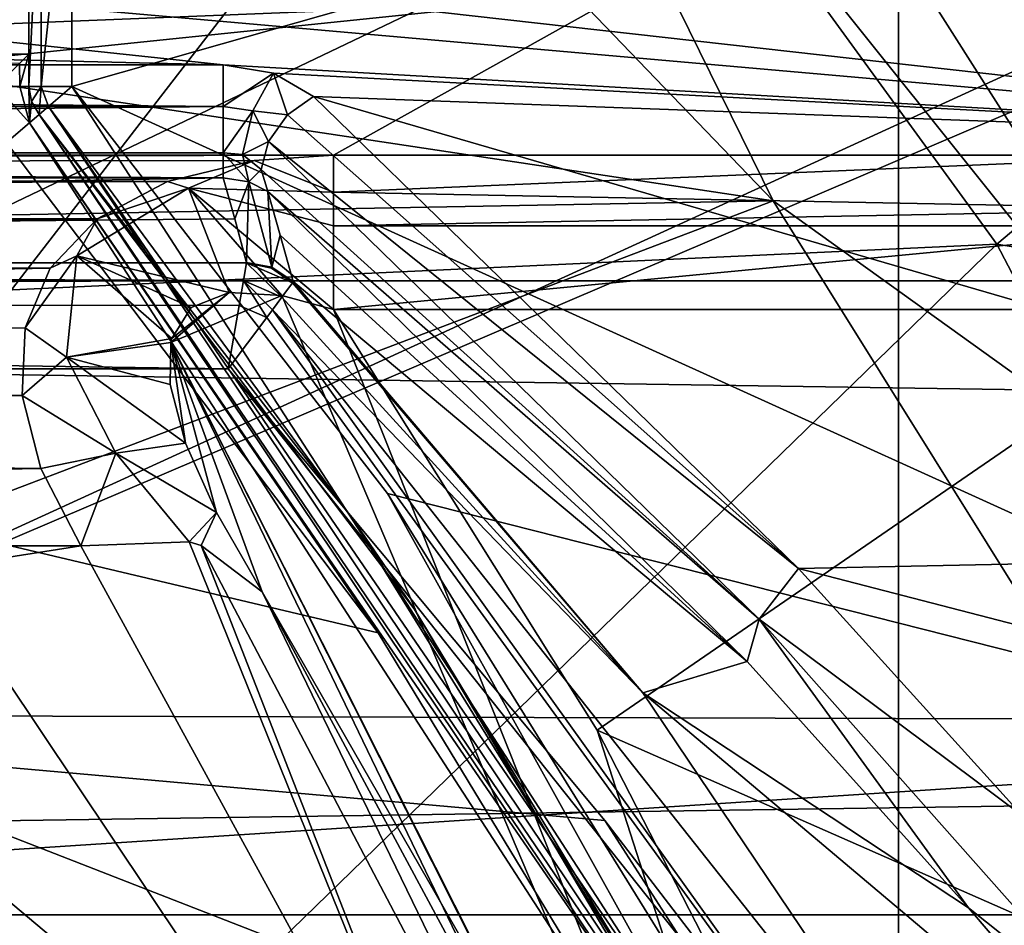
# Model space of a CAD drawing. Extents: x -252 to 252, y -10 to 685.
# Tile 57 of 256: x 4.98 to 7.27, y 92.48 to 94.58. Entities that reach past the tile are written whole.
import ezdxf

# ---------------------------------------------------------------- set-up
doc = ezdxf.new("R2010")
doc.units = 0
doc.header["$LTSCALE"] = 65.369103
for name, color, linetype in [('102', 7, 'CONTINUOUS'), ('103', 7, 'CONTINUOUS'), ('104', 7, 'CONTINUOUS'), ('113', 7, 'CONTINUOUS'), ('117', 7, 'CONTINUOUS'), ('118', 7, 'CONTINUOUS'), ('119', 7, 'CONTINUOUS'), ('139', 7, 'CONTINUOUS'), ('149', 7, 'CONTINUOUS'), ('215', 7, 'CONTINUOUS'), ('217', 7, 'CONTINUOUS'), ('218', 7, 'CONTINUOUS'), ('219', 7, 'CONTINUOUS'), ('2522', 7, 'CONTINUOUS'), ('2525', 7, 'CONTINUOUS'), ('2526', 7, 'CONTINUOUS'), ('2544', 7, 'CONTINUOUS'), ('270', 7, 'CONTINUOUS'), ('271', 7, 'CONTINUOUS'), ('272', 7, 'CONTINUOUS'), ('292', 7, 'CONTINUOUS'), ('302', 7, 'CONTINUOUS'), ('3403', 7, 'CONTINUOUS'), ('3404', 7, 'CONTINUOUS'), ('3405', 7, 'CONTINUOUS'), ('3407', 7, 'CONTINUOUS'), ('3501', 7, 'CONTINUOUS'), ('3506', 7, 'CONTINUOUS'), ('3507', 7, 'CONTINUOUS'), ('3509', 7, 'CONTINUOUS'), ('3510', 7, 'CONTINUOUS'), ('3550', 7, 'CONTINUOUS'), ('3552', 7, 'CONTINUOUS'), ('3559', 7, 'CONTINUOUS'), ('3561', 7, 'CONTINUOUS'), ('3573', 7, 'CONTINUOUS'), ('3576', 7, 'CONTINUOUS'), ('3581', 7, 'CONTINUOUS'), ('3582', 7, 'CONTINUOUS'), ('3912', 7, 'CONTINUOUS'), ('58', 7, 'CONTINUOUS'), ('59', 7, 'CONTINUOUS'), ('61', 7, 'CONTINUOUS'), ('79', 7, 'CONTINUOUS'), ('80', 7, 'CONTINUOUS'), ('83', 7, 'CONTINUOUS'), ('86', 7, 'CONTINUOUS'), ('92', 7, 'CONTINUOUS'), ('93', 7, 'CONTINUOUS'), ('94', 7, 'CONTINUOUS')]:
    doc.layers.add(name, color=color, linetype=linetype)

msp = doc.modelspace()

# ---------------------------------------------------------------- linework, layer by layer
at = {"layer": '102', "color": 7, "linetype": 'CONTINUOUS'}
for points in [[(-7.0187, 95.2938, -7.6576), (-7.7436, 94.2653, -6.6518), (7.1758, 95.0861, -7.4629), (-7.0187, 95.2938, -7.6576)], [(7.1758, 95.0861, -7.4629), (-7.7436, 94.2653, -6.6518), (-5.7084, 94.2653, -6.6518), (7.1758, 95.0861, -7.4629)], [(5.7084, 94.2653, -6.6518), (7.1758, 95.0861, -7.4629), (-5.7084, 94.2653, -6.6518), (5.7084, 94.2653, -6.6518)], [(7.7436, 94.2653, -6.6518), (7.1758, 95.0861, -7.4629), (5.7084, 94.2653, -6.6518), (7.7436, 94.2653, -6.6518)], [(-5.432, 94.2367, -6.6223), (5.7084, 94.2653, -6.6518), (-5.7084, 94.2653, -6.6518), (-5.432, 94.2367, -6.6223)], [(5.5238, 94.2529, -6.639), (5.7084, 94.2653, -6.6518), (-5.432, 94.2367, -6.6223), (5.5238, 94.2529, -6.639)], [(5.3224, 94.2041, -6.5886), (5.5238, 94.2529, -6.639), (-5.432, 94.2367, -6.6223), (5.3224, 94.2041, -6.5886)], [(-5.2111, 94.1524, -6.5348), (5.3224, 94.2041, -6.5886), (-5.432, 94.2367, -6.6223), (-5.2111, 94.1524, -6.5348)], [(5.159, 94.1178, -6.4986), (5.3224, 94.2041, -6.5886), (-5.2111, 94.1524, -6.5348), (5.159, 94.1178, -6.4986)], [(-5.0558, 94.0119, -6.3872), (5.159, 94.1178, -6.4986), (-5.2111, 94.1524, -6.5348), (-5.0558, 94.0119, -6.3872)], [(5.0498, 94.003, -6.3778), (5.159, 94.1178, -6.4986), (-5.0558, 94.0119, -6.3872), (5.0498, 94.003, -6.3778)], [(-4.9843, 93.8165, -6.1782), (5.0498, 94.003, -6.3778), (-5.0558, 94.0119, -6.3872), (-4.9843, 93.8165, -6.1782)], [(4.9918, 93.864, -6.2294), (5.0498, 94.003, -6.3778), (-4.9843, 93.8165, -6.1782), (4.9918, 93.864, -6.2294)], [(4.9851, 93.7067, -6.0589), (4.9918, 93.864, -6.2294), (-4.9843, 93.8165, -6.1782), (4.9851, 93.7067, -6.0589)], [(-4.9917, 93.6639, -6.0119), (4.9851, 93.7067, -6.0589), (-4.9843, 93.8165, -6.1782), (-4.9917, 93.6639, -6.0119)], [(5.0281, 93.537, -5.8716), (4.9851, 93.7067, -6.0589), (-4.9917, 93.6639, -6.0119), (5.0281, 93.537, -5.8716)], [(-5.0416, 93.5048, -5.8357), (5.0281, 93.537, -5.8716), (-4.9917, 93.6639, -6.0119), (-5.0416, 93.5048, -5.8357)], [(-5.1214, 93.3575, -5.6696), (5.0281, 93.537, -5.8716), (-5.0416, 93.5048, -5.8357), (-5.1214, 93.3575, -5.6696)], [(5.1213, 93.3575, -5.6696), (5.0281, 93.537, -5.8716), (-5.1214, 93.3575, -5.6696), (5.1213, 93.3575, -5.6696)], [(6.0979, 91.5727, -3.4143), (5.1213, 93.3575, -5.6696), (-6.088, 91.5942, -3.4446), (6.0979, 91.5727, -3.4143)], [(-6.088, 91.5942, -3.4446), (5.1213, 93.3575, -5.6696), (-5.1214, 93.3575, -5.6696), (-6.088, 91.5942, -3.4446)]]:
    msp.add_3dface(points, dxfattribs=at)
at = {"layer": '103', "color": 7, "linetype": 'CONTINUOUS'}
for points in [[(6.3209, 92.9292, -6.5), (7.7436, 93.9065, -6.5), (5.7084, 93.9065, -6.5), (6.3209, 92.9292, -6.5)], [(8.8811, 91.8031, -6.5), (7.7436, 93.9065, -6.5), (6.3209, 92.9292, -6.5), (8.8811, 91.8031, -6.5)], [(6.9617, 91.6808, -6.5), (8.8811, 91.8031, -6.5), (6.3209, 92.9292, -6.5), (6.9617, 91.6808, -6.5)]]:
    msp.add_3dface(points, dxfattribs=at)
at = {"layer": '104', "color": 7, "linetype": 'CONTINUOUS'}
msp.add_3dface([(5.5429, 93.2509, -6), (6.5534, 91.3712, -3.7037), (6.1803, 92.1413, -6), (5.5429, 93.2509, -6)], dxfattribs=at)
at = {"layer": '113', "color": 7, "linetype": 'CONTINUOUS'}
for points in [[(5.3326, 93.8395, -6.3605), (5.3304, 93.8304, -6.3536), (5.4656, 93.9462, -6.4679), (5.3326, 93.8395, -6.3605)], [(5.4656, 93.9462, -6.4679), (5.3304, 93.8304, -6.3536), (5.5884, 93.9396, -6.4936), (5.4656, 93.9462, -6.4679)], [(5.3775, 93.9118, -6.4221), (5.3326, 93.8395, -6.3605), (5.4656, 93.9462, -6.4679), (5.3775, 93.9118, -6.4221)], [(5.3304, 93.8304, -6.3536), (7.2644, 89.9973, -6.3536), (5.5884, 93.9396, -6.4936), (5.3304, 93.8304, -6.3536)], [(7.2644, 89.9973, -6.3536), (5.7084, 93.9065, -6.5), (5.5884, 93.9396, -6.4936), (7.2644, 89.9973, -6.3536)], [(6.3209, 92.9292, -6.5), (5.7084, 93.9065, -6.5), (7.2644, 89.9973, -6.3536), (6.3209, 92.9292, -6.5)], [(5.3289, 93.7327, -6.2849), (5.3645, 93.5961, -6.1981), (5.3304, 93.8304, -6.3536), (5.3289, 93.7327, -6.2849)], [(5.3645, 93.5961, -6.1981), (5.4364, 93.4347, -6.1028), (5.3304, 93.8304, -6.3536), (5.3645, 93.5961, -6.1981)], [(5.5429, 93.2509, -6), (6.1803, 92.1413, -6), (5.3304, 93.8304, -6.3536), (5.5429, 93.2509, -6)], [(5.4364, 93.4347, -6.1028), (5.5429, 93.2509, -6), (5.3304, 93.8304, -6.3536), (5.4364, 93.4347, -6.1028)], [(6.1803, 92.1413, -6), (6.8467, 90.6855, -6), (5.3304, 93.8304, -6.3536), (6.1803, 92.1413, -6)], [(5.3304, 93.8304, -6.3536), (6.8467, 90.6855, -6), (7.2644, 89.9973, -6.3536), (5.3304, 93.8304, -6.3536)], [(6.9617, 91.6808, -6.5), (6.3209, 92.9292, -6.5), (7.2644, 89.9973, -6.3536), (6.9617, 91.6808, -6.5)]]:
    msp.add_3dface(points, dxfattribs=at)
at = {"layer": '117', "color": 7, "linetype": 'CONTINUOUS'}
for points in [[(7.7436, 94.2653, -6.6518), (5.7084, 94.2653, -6.6518), (5.7084, 94.1795, -6.5811), (7.7436, 94.2653, -6.6518)], [(7.7436, 94.1396, -6.5577), (7.7436, 94.2653, -6.6518), (5.7084, 94.1795, -6.5811), (7.7436, 94.1396, -6.5577)], [(5.7084, 94.1013, -6.5395), (7.7436, 94.1396, -6.5577), (5.7084, 94.1795, -6.5811), (5.7084, 94.1013, -6.5395)], [(7.7436, 94.1013, -6.5395), (7.7436, 94.1396, -6.5577), (5.7084, 94.1013, -6.5395), (7.7436, 94.1013, -6.5395)], [(5.7084, 93.9065, -6.5), (7.7436, 93.9065, -6.5), (7.7436, 94.1013, -6.5395), (5.7084, 93.9065, -6.5)], [(5.7084, 93.9065, -6.5), (7.7436, 94.1013, -6.5395), (5.7084, 94.1013, -6.5395), (5.7084, 93.9065, -6.5)]]:
    msp.add_3dface(points, dxfattribs=at)
at = {"layer": '118', "color": 7, "linetype": 'CONTINUOUS'}
for points in [[(5.7084, 94.2653, -6.6518), (5.5238, 94.2529, -6.639), (5.7084, 94.1795, -6.5811), (5.7084, 94.2653, -6.6518)], [(5.5238, 94.2529, -6.639), (5.3224, 94.2041, -6.5886), (5.3713, 94.1889, -6.5751), (5.5238, 94.2529, -6.639)], [(5.7084, 94.1795, -6.5811), (5.5238, 94.2529, -6.639), (5.3713, 94.1889, -6.5751), (5.7084, 94.1795, -6.5811)], [(5.3224, 94.2041, -6.5886), (5.159, 94.1178, -6.4986), (5.3713, 94.1889, -6.5751), (5.3224, 94.2041, -6.5886)], [(5.3713, 94.1889, -6.5751), (5.159, 94.1178, -6.4986), (5.1117, 94.0317, -6.41), (5.3713, 94.1889, -6.5751)], [(5.4656, 93.9462, -6.4679), (5.3713, 94.1889, -6.5751), (5.1117, 94.0317, -6.41), (5.4656, 93.9462, -6.4679)], [(5.4656, 93.9462, -6.4679), (5.5884, 93.9396, -6.4936), (5.3713, 94.1889, -6.5751), (5.4656, 93.9462, -6.4679)], [(5.5884, 93.9396, -6.4936), (5.7084, 93.9065, -6.5), (5.3713, 94.1889, -6.5751), (5.5884, 93.9396, -6.4936)], [(5.7084, 93.9065, -6.5), (5.7084, 94.1013, -6.5395), (5.3713, 94.1889, -6.5751), (5.7084, 93.9065, -6.5)], [(5.7084, 94.1013, -6.5395), (5.7084, 94.1795, -6.5811), (5.3713, 94.1889, -6.5751), (5.7084, 94.1013, -6.5395)], [(5.159, 94.1178, -6.4986), (5.0498, 94.003, -6.3778), (5.1117, 94.0317, -6.41), (5.159, 94.1178, -6.4986)], [(5.0498, 94.003, -6.3778), (4.9918, 93.864, -6.2294), (5.1117, 94.0317, -6.41), (5.0498, 94.003, -6.3778)], [(5.1117, 94.0317, -6.41), (4.9918, 93.864, -6.2294), (5.0879, 93.7957, -6.1721), (5.1117, 94.0317, -6.41)], [(5.3326, 93.8395, -6.3605), (5.1117, 94.0317, -6.41), (5.0879, 93.7957, -6.1721), (5.3326, 93.8395, -6.3605)], [(5.3775, 93.9118, -6.4221), (5.4656, 93.9462, -6.4679), (5.1117, 94.0317, -6.41), (5.3775, 93.9118, -6.4221)], [(5.3326, 93.8395, -6.3605), (5.3775, 93.9118, -6.4221), (5.1117, 94.0317, -6.41), (5.3326, 93.8395, -6.3605)], [(4.9918, 93.864, -6.2294), (4.9851, 93.7067, -6.0589), (5.0879, 93.7957, -6.1721), (4.9918, 93.864, -6.2294)], [(5.3304, 93.8304, -6.3536), (5.3326, 93.8395, -6.3605), (5.0879, 93.7957, -6.1721), (5.3304, 93.8304, -6.3536)], [(5.3289, 93.7327, -6.2849), (5.3304, 93.8304, -6.3536), (5.0879, 93.7957, -6.1721), (5.3289, 93.7327, -6.2849)], [(5.0879, 93.7957, -6.1721), (4.9851, 93.7067, -6.0589), (5.2021, 93.5729, -5.9685), (5.0879, 93.7957, -6.1721)], [(5.3645, 93.5961, -6.1981), (5.3289, 93.7327, -6.2849), (5.0879, 93.7957, -6.1721), (5.3645, 93.5961, -6.1981)], [(5.3645, 93.5961, -6.1981), (5.0879, 93.7957, -6.1721), (5.2021, 93.5729, -5.9685), (5.3645, 93.5961, -6.1981)], [(4.9851, 93.7067, -6.0589), (5.0281, 93.537, -5.8716), (5.2021, 93.5729, -5.9685), (4.9851, 93.7067, -6.0589)], [(5.4364, 93.4347, -6.1028), (5.3645, 93.5961, -6.1981), (5.2021, 93.5729, -5.9685), (5.4364, 93.4347, -6.1028)], [(5.0281, 93.537, -5.8716), (5.1213, 93.3575, -5.6696), (5.2021, 93.5729, -5.9685), (5.0281, 93.537, -5.8716)], [(5.2021, 93.5729, -5.9685), (5.1213, 93.3575, -5.6696), (5.373, 93.3666, -5.8028), (5.2021, 93.5729, -5.9685)], [(5.4364, 93.4347, -6.1028), (5.2021, 93.5729, -5.9685), (5.373, 93.3666, -5.8028), (5.4364, 93.4347, -6.1028)], [(5.4364, 93.4347, -6.1028), (5.373, 93.3666, -5.8028), (5.4009, 93.3583, -5.8258), (5.4364, 93.4347, -6.1028)], [(5.5429, 93.2509, -6), (5.4364, 93.4347, -6.1028), (5.4009, 93.3583, -5.8258), (5.5429, 93.2509, -6)]]:
    msp.add_3dface(points, dxfattribs=at)
at = {"layer": '119', "color": 7, "linetype": 'CONTINUOUS'}
for points in [[(5.1213, 93.3575, -5.6696), (6.0979, 91.5727, -3.4143), (5.373, 93.3666, -5.8028), (5.1213, 93.3575, -5.6696)], [(5.373, 93.3666, -5.8028), (6.0979, 91.5727, -3.4143), (5.4009, 93.3583, -5.8258), (5.373, 93.3666, -5.8028)], [(5.4009, 93.3583, -5.8258), (6.0979, 91.5727, -3.4143), (6.5511, 91.1735, -3.0196), (5.4009, 93.3583, -5.8258)], [(5.5429, 93.2509, -6), (5.4009, 93.3583, -5.8258), (6.5511, 91.1735, -3.0196), (5.5429, 93.2509, -6)], [(6.5534, 91.3712, -3.7037), (5.5429, 93.2509, -6), (6.5511, 91.1735, -3.0196), (6.5534, 91.3712, -3.7037)]]:
    msp.add_3dface(points, dxfattribs=at)
at = {"layer": '139', "color": 7, "linetype": 'CONTINUOUS'}
for points in [[(7.7436, 94.2653, -6.6518), (7.9975, 94.283, -6.7907), (6.6973, 96.0265, -8.4251), (7.7436, 94.2653, -6.6518)], [(7.1758, 95.0861, -7.4629), (7.7436, 94.2653, -6.6518), (6.6973, 96.0265, -8.4251), (7.1758, 95.0861, -7.4629)], [(7.9975, 94.283, -6.7907), (7.5795, 95.0372, -7.8256), (6.6973, 96.0265, -8.4251), (7.9975, 94.283, -6.7907)]]:
    msp.add_3dface(points, dxfattribs=at)
at = {"layer": '149', "color": 7, "linetype": 'CONTINUOUS'}
for points in [[(5, 94.5, -43), (-5, 94.5, -43), (5, 95, -43), (5, 94.5, -43)], [(-5, 94.5, -43), (-5, 95, -43), (5, 95, -43), (-5, 94.5, -43)]]:
    msp.add_3dface(points, dxfattribs=at)
at = {"layer": '215', "color": 7, "linetype": 'CONTINUOUS'}
for points in [[(5.0063, 94.3904, -11.1), (5, 94.4252, -11.1), (5.0063, 94.3904, -57.9), (5.0063, 94.3904, -11.1)], [(5, 94.4252, -11.1), (5, 94.4252, -57.9), (5.0063, 94.3904, -57.9), (5, 94.4252, -11.1)], [(5.0243, 94.3599, -57.9), (5.0063, 94.3904, -11.1), (5.0063, 94.3904, -57.9), (5.0243, 94.3599, -57.9)], [(5.0243, 94.3599, -57.9), (5.0243, 94.3599, -11.1), (5.0063, 94.3904, -11.1), (5.0243, 94.3599, -57.9)]]:
    msp.add_3dface(points, dxfattribs=at)
at = {"layer": '217', "color": 7, "linetype": 'CONTINUOUS'}
for points in [[(4.9788, 94.4788, -11.0385), (5, 94.5, -11.1), (4.9791, 94.4252, -11.0388), (4.9788, 94.4788, -11.0385)], [(5, 94.5, -11.1), (5, 94.4252, -11.1), (4.9791, 94.4252, -11.0388), (5, 94.5, -11.1)], [(4.9252, 94.4252, -11.0032), (4.9788, 94.4788, -11.0385), (4.9791, 94.4252, -11.0388), (4.9252, 94.4252, -11.0032)]]:
    msp.add_3dface(points, dxfattribs=at)
at = {"layer": '218', "color": 7, "linetype": 'CONTINUOUS'}
for points in [[(4.9252, 94.4252, -11.0032), (4.9791, 94.4252, -11.0388), (5.0021, 94.3407, -11.0293), (4.9252, 94.4252, -11.0032)], [(4.9486, 94.2945, -11), (4.9252, 94.4252, -11.0032), (5.0021, 94.3407, -11.0293), (4.9486, 94.2945, -11)], [(4.9791, 94.4252, -11.0388), (5, 94.4252, -11.1), (5.0021, 94.3407, -11.0293), (4.9791, 94.4252, -11.0388)], [(5, 94.4252, -11.1), (5.0063, 94.3904, -11.1), (5.0021, 94.3407, -11.0293), (5, 94.4252, -11.1)], [(5.0063, 94.3904, -11.1), (5.0243, 94.3599, -11.1), (5.0021, 94.3407, -11.0293), (5.0063, 94.3904, -11.1)]]:
    msp.add_3dface(points, dxfattribs=at)
at = {"layer": '219', "color": 7, "linetype": 'CONTINUOUS'}
for points in [[(5.0021, 94.3407, -11.0293), (5.0243, 94.3599, -11.1), (6.5169, 92.1354, -11.0322), (5.0021, 94.3407, -11.0293)], [(5.0243, 94.3599, -11.1), (5.8956, 93.2114, -11.1), (6.5299, 92.1425, -11.0531), (5.0243, 94.3599, -11.1)], [(6.5169, 92.1354, -11.0322), (5.0243, 94.3599, -11.1), (6.5299, 92.1425, -11.0531), (6.5169, 92.1354, -11.0322)], [(5.8125, 93.1558, -11), (4.9486, 94.2945, -11), (5.0021, 94.3407, -11.0293), (5.8125, 93.1558, -11)], [(6.4525, 92.1, -11), (5.0021, 94.3407, -11.0293), (6.5169, 92.1354, -11.0322), (6.4525, 92.1, -11)], [(6.4525, 92.1, -11), (5.8125, 93.1558, -11), (5.0021, 94.3407, -11.0293), (6.4525, 92.1, -11)], [(5.8956, 93.2114, -11.1), (6.5401, 92.1481, -11.1), (6.5299, 92.1425, -11.0531), (5.8956, 93.2114, -11.1)]]:
    msp.add_3dface(points, dxfattribs=at)
at = {"layer": '2522', "color": 7, "linetype": 'CONTINUOUS'}
msp.add_3dface([(8.5403, 93.476, -15.5), (10.1644, 94.9554, -15.5), (6.4837, 96.112, -15.5), (8.5403, 93.476, -15.5)], dxfattribs=at)
at = {"layer": '2525', "color": 7, "linetype": 'CONTINUOUS'}
for points in [[(6.7303, 94.1594, -64.5), (4.8351, 96.1292, -64.5), (-5.0627, 95.9379, -64.5), (6.7303, 94.1594, -64.5)], [(-6.9199, 93.9082, -64.5), (6.7303, 94.1594, -64.5), (-5.0627, 95.9379, -64.5), (-6.9199, 93.9082, -64.5)], [(6.7303, 94.1594, -64.5), (-6.9199, 93.9082, -64.5), (0.0001, 91.6, -64.5), (6.7303, 94.1594, -64.5)], [(8.3527, 91.5624, -64.5), (6.7303, 94.1594, -64.5), (0.0001, 91.6, -64.5), (8.3527, 91.5624, -64.5)]]:
    msp.add_3dface(points, dxfattribs=at)
at = {"layer": '2526', "color": 7, "linetype": 'CONTINUOUS'}
for points in [[(8.4543, 93.4242, -15.6), (6.4118, 96.0433, -15.6), (8.3699, 93.5586, -63.5), (8.4543, 93.4242, -15.6)], [(8.3699, 93.5586, -63.5), (6.4118, 96.0433, -15.6), (6.7332, 95.7064, -63.5), (8.3699, 93.5586, -63.5)]]:
    msp.add_3dface(points, dxfattribs=at)
at = {"layer": '2544', "color": 7, "linetype": 'CONTINUOUS'}
for points in [[(4.8351, 96.1292, -64.5), (6.7303, 94.1594, -64.5), (5.8999, 95.8471, -64.366), (4.8351, 96.1292, -64.5)], [(5.8999, 95.8471, -64.366), (7.9542, 93.2804, -64.366), (6.1557, 96.1093, -63.9995), (5.8999, 95.8471, -64.366)], [(6.7332, 95.7064, -63.5), (6.1557, 96.1093, -63.9995), (8.2637, 93.4764, -63.9995), (6.7332, 95.7064, -63.5)], [(6.1557, 96.1093, -63.9995), (7.9542, 93.2804, -64.366), (8.2637, 93.4764, -63.9995), (6.1557, 96.1093, -63.9995)], [(5.8999, 95.8471, -64.366), (6.7303, 94.1594, -64.5), (7.9542, 93.2804, -64.366), (5.8999, 95.8471, -64.366)], [(8.3699, 93.5586, -63.5), (6.7332, 95.7064, -63.5), (8.2637, 93.4764, -63.9995), (8.3699, 93.5586, -63.5)], [(6.7303, 94.1594, -64.5), (8.3527, 91.5624, -64.5), (7.9542, 93.2804, -64.366), (6.7303, 94.1594, -64.5)]]:
    msp.add_3dface(points, dxfattribs=at)
at = {"layer": '270', "color": 7, "linetype": 'CONTINUOUS'}
for points in [[(5.0293, 95.0293, -57.9707), (5.1, 95.1, -58), (5.0292, 94.4252, -57.9706), (5.0293, 95.0293, -57.9707)], [(5.1, 95.1, -58), (5.1, 94.4252, -58), (5.0292, 94.4252, -57.9706), (5.1, 95.1, -58)], [(5, 94.4252, -57.9), (5, 95, -57.9), (5.0293, 95.0293, -57.9707), (5, 94.4252, -57.9)], [(5, 94.4252, -57.9), (5.0293, 95.0293, -57.9707), (5.0292, 94.4252, -57.9706), (5, 94.4252, -57.9)]]:
    msp.add_3dface(points, dxfattribs=at)
at = {"layer": '271', "color": 7, "linetype": 'CONTINUOUS'}
for points in [[(5.0063, 94.3904, -57.9), (5, 94.4252, -57.9), (5.0292, 94.4252, -57.9706), (5.0063, 94.3904, -57.9)], [(5.0243, 94.3599, -57.9), (5.0063, 94.3904, -57.9), (5.0292, 94.4252, -57.9706), (5.0243, 94.3599, -57.9)], [(5.0243, 94.3599, -57.9), (5.0292, 94.4252, -57.9706), (5.0463, 94.3789, -57.9705), (5.0243, 94.3599, -57.9)], [(5.0292, 94.4252, -57.9706), (5.1, 94.4252, -58), (5.0463, 94.3789, -57.9705), (5.0292, 94.4252, -57.9706)]]:
    msp.add_3dface(points, dxfattribs=at)
at = {"layer": '272', "color": 7, "linetype": 'CONTINUOUS'}
for points in [[(5.0463, 94.3789, -57.9705), (5.1, 94.4252, -58), (6.5658, 92.1622, -57.9707), (5.0463, 94.3789, -57.9705)], [(5.1, 94.4252, -58), (5.8337, 93.479, -58), (6.5658, 92.1622, -57.9707), (5.1, 94.4252, -58)], [(5.7517, 93.4217, -57.9), (5.0243, 94.3599, -57.9), (5.0463, 94.3789, -57.9705), (5.7517, 93.4217, -57.9)], [(6.5401, 92.1481, -57.9), (5.7517, 93.4217, -57.9), (5.0463, 94.3789, -57.9705), (6.5401, 92.1481, -57.9)], [(6.5401, 92.1481, -57.9), (5.0463, 94.3789, -57.9705), (6.5658, 92.1622, -57.9707), (6.5401, 92.1481, -57.9)], [(5.8337, 93.479, -58), (6.6278, 92.1962, -58), (6.5658, 92.1622, -57.9707), (5.8337, 93.479, -58)]]:
    msp.add_3dface(points, dxfattribs=at)
at = {"layer": '292', "color": 7, "linetype": 'CONTINUOUS'}
for points in [[(7.5008, 95.1442, -57.9), (8.0858, 94.2454, -57.9707), (5.9809, 96.8336, -57.9707), (7.5008, 95.1442, -57.9)], [(8.0858, 94.2454, -57.9707), (7.4209, 95.0842, -58), (5.9809, 96.8336, -57.9707), (8.0858, 94.2454, -57.9707)]]:
    msp.add_3dface(points, dxfattribs=at)
at = {"layer": '302', "color": 7, "linetype": 'CONTINUOUS'}
msp.add_3dface([(0.55, 94.5, -11.1), (5, 94.5, -11.1), (4.9788, 94.4788, -11.0385), (0.55, 94.5, -11.1)], dxfattribs=at)
at = {"layer": '3403', "color": 7, "linetype": 'CONTINUOUS'}
for points in [[(8.2725, 93.764, -15.5293), (6.4837, 96.112, -15.5), (6.1023, 96.386, -15.5293), (8.2725, 93.764, -15.5293)], [(6.4118, 96.0433, -15.6), (8.2725, 93.764, -15.5293), (6.1023, 96.386, -15.5293), (6.4118, 96.0433, -15.6)], [(8.5403, 93.476, -15.5), (6.4837, 96.112, -15.5), (8.2725, 93.764, -15.5293), (8.5403, 93.476, -15.5)], [(6.4118, 96.0433, -15.6), (8.4543, 93.4242, -15.6), (8.2725, 93.764, -15.5293), (6.4118, 96.0433, -15.6)]]:
    msp.add_3dface(points, dxfattribs=at)
at = {"layer": '3404', "color": 7, "linetype": 'CONTINUOUS'}
msp.add_3dface([(5.4447, 92.3043, -68.3), (-5.3603, 92.4517, -68.3), (4.3603, 93.9247, -68.3), (5.4447, 92.3043, -68.3)], dxfattribs=at)
at = {"layer": '3405', "color": 7, "linetype": 'CONTINUOUS'}
for points in [[(5.9789, 95.8068, -68.4), (9.1399, 95.6495, -68.5), (7.2502, 94.0589, -68.4), (5.9789, 95.8068, -68.4)], [(9.1399, 95.6495, -68.5), (10.3091, 93.5591, -68.5), (7.2502, 94.0589, -68.4), (9.1399, 95.6495, -68.5)], [(7.2502, 94.0589, -68.4), (10.3091, 93.5591, -68.5), (8.3767, 91.9046, -68.4), (7.2502, 94.0589, -68.4)]]:
    msp.add_3dface(points, dxfattribs=at)
at = {"layer": '3407', "color": 7, "linetype": 'CONTINUOUS'}
for points in [[(4.3603, 93.9247, -68.3), (3.1364, 95.1911, -68.3), (5.9789, 95.8068, -68.4), (4.3603, 93.9247, -68.3)], [(4.3603, 93.9247, -68.3), (5.9789, 95.8068, -68.4), (7.2502, 94.0589, -68.4), (4.3603, 93.9247, -68.3)], [(5.4447, 92.3043, -68.3), (4.3603, 93.9247, -68.3), (7.2502, 94.0589, -68.4), (5.4447, 92.3043, -68.3)], [(5.4447, 92.3043, -68.3), (7.2502, 94.0589, -68.4), (8.3767, 91.9046, -68.4), (5.4447, 92.3043, -68.3)]]:
    msp.add_3dface(points, dxfattribs=at)
at = {"layer": '3501', "color": 7, "linetype": 'CONTINUOUS'}
for points in [[(8.348, 94.8482, 13.5), (-9.5058, 93.0023, 13.5), (9.5346, 92.9495, 13.5), (8.348, 94.8482, 13.5)], [(-9.5058, 93.0023, 13.5), (8.348, 94.8482, 13.5), (0, 94.5836, 13.5), (-9.5058, 93.0023, 13.5)], [(-9.5058, 93.0023, 13.5), (-10.1694, 91.6667, 13.5), (9.5346, 92.9495, 13.5), (-9.5058, 93.0023, 13.5)], [(9.5346, 92.9495, 13.5), (-10.1694, 91.6667, 13.5), (10.702, 90.3731, 13.5), (9.5346, 92.9495, 13.5)]]:
    msp.add_3dface(points, dxfattribs=at)
at = {"layer": '3506', "color": 7, "linetype": 'CONTINUOUS'}
for points in [[(8.0262, 95.2243, 7.4348), (8.687, 94.2907, 6.3751), (0.6545, 95.193, 7.4023), (8.0262, 95.2243, 7.4348)], [(8.687, 94.2907, 6.3751), (0, 95.0574, 7.2596), (0.6545, 95.193, 7.4023), (8.687, 94.2907, 6.3751)], [(5.4521, 94.4757, 6.6016), (-8.3345, 94.806, 6.9847), (0, 95.0574, 7.2596), (5.4521, 94.4757, 6.6016)], [(8.687, 94.2907, 6.3751), (5.4521, 94.4757, 6.6016), (0, 95.0574, 7.2596), (8.687, 94.2907, 6.3751)], [(-5.4521, 94.4757, 6.6016), (-8.3345, 94.806, 6.9847), (5.4521, 94.4757, 6.6016), (-5.4521, 94.4757, 6.6016)], [(5.4521, 94.4757, 6.6016), (8.687, 94.2907, 6.3751), (5.5688, 94.4558, 6.5777), (5.4521, 94.4757, 6.6016)], [(5.5688, 94.4558, 6.5777), (8.687, 94.2907, 6.3751), (5.6621, 94.4017, 6.5121), (5.5688, 94.4558, 6.5777)], [(5.6621, 94.4017, 6.5121), (9.2575, 93.3563, 5.0707), (6.7893, 93.3053, 4.9903), (5.6621, 94.4017, 6.5121)], [(8.687, 94.2907, 6.3751), (9.2575, 93.3563, 5.0707), (5.6621, 94.4017, 6.5121), (8.687, 94.2907, 6.3751)], [(9.2575, 93.3563, 5.0707), (9.6871, 92.5549, 3.6505), (6.7893, 93.3053, 4.9903), (9.2575, 93.3563, 5.0707)], [(6.7893, 93.3053, 4.9903), (9.6871, 92.5549, 3.6505), (7.3086, 92.7313, 3.9958), (6.7893, 93.3053, 4.9903)]]:
    msp.add_3dface(points, dxfattribs=at)
at = {"layer": '3507', "color": 7, "linetype": 'CONTINUOUS'}
for points in [[(-7.3869, 91.0688, 8), (-5.4629, 93.7687, 8), (7.3084, 91.2121, 8), (-7.3869, 91.0688, 8)], [(7.3084, 91.2121, 8), (-5.4629, 93.7687, 8), (6.3387, 92.7194, 8), (7.3084, 91.2121, 8)], [(-5.4629, 93.7687, 8), (5.4635, 93.7687, 8), (6.3387, 92.7194, 8), (-5.4629, 93.7687, 8)]]:
    msp.add_3dface(points, dxfattribs=at)
at = {"layer": '3509', "color": 7, "linetype": 'CONTINUOUS'}
for points in [[(5.4521, 94.2127, 6.6716), (5.4787, 94.1177, 7.2102), (-5.5059, 94.0149, 7.7934), (5.4521, 94.2127, 6.6716)], [(-5.4521, 94.2127, 6.6716), (5.4521, 94.2127, 6.6716), (-5.5059, 94.0149, 7.7934), (-5.4521, 94.2127, 6.6716)], [(5.4787, 94.1177, 7.2102), (5.5059, 94.0149, 7.7934), (-5.5059, 94.0149, 7.7934), (5.4787, 94.1177, 7.2102)], [(5.5061, 94.0164, 7.7847), (5.5059, 94.0149, 7.7934), (5.4787, 94.1177, 7.2102), (5.5061, 94.0164, 7.7847)]]:
    msp.add_3dface(points, dxfattribs=at)
at = {"layer": '3510', "color": 7, "linetype": 'CONTINUOUS'}
for points in [[(5.5555, 94.1811, 6.5942), (6.6701, 93.0891, 5.0569), (5.5846, 94.0798, 7.1632), (5.5555, 94.1811, 6.5942)], [(5.5846, 94.0798, 7.1632), (6.6701, 93.0891, 5.0569), (5.6145, 93.9715, 7.7718), (5.5846, 94.0798, 7.1632)], [(5.6145, 93.9715, 7.7718), (6.6701, 93.0891, 5.0569), (6.4272, 93.0159, 7.7718), (5.6145, 93.9715, 7.7718)], [(6.6701, 93.0891, 5.0569), (7.1845, 92.5164, 4.0523), (6.4272, 93.0159, 7.7718), (6.6701, 93.0891, 5.0569)], [(7.1845, 92.5164, 4.0523), (7.6103, 92.0186, 3.0027), (6.4272, 93.0159, 7.7718), (7.1845, 92.5164, 4.0523)], [(6.4272, 93.0159, 7.7718), (7.6103, 92.0186, 3.0027), (7.3202, 91.6908, 7.7718), (6.4272, 93.0159, 7.7718)]]:
    msp.add_3dface(points, dxfattribs=at)
at = {"layer": '3550', "color": 7, "linetype": 'CONTINUOUS'}
for points in [[(-5.4521, 94.3782, 6.5487), (-5.4521, 94.4757, 6.6016), (5.4521, 94.3782, 6.5487), (-5.4521, 94.3782, 6.5487)], [(-5.4521, 94.4757, 6.6016), (5.4521, 94.4757, 6.6016), (5.4521, 94.3782, 6.5487), (-5.4521, 94.4757, 6.6016)], [(-5.4521, 94.271, 6.5772), (-5.4521, 94.3782, 6.5487), (5.4521, 94.3782, 6.5487), (-5.4521, 94.271, 6.5772)], [(5.4521, 94.271, 6.5772), (-5.4521, 94.271, 6.5772), (5.4521, 94.3782, 6.5487), (5.4521, 94.271, 6.5772)], [(5.4521, 94.2127, 6.6716), (-5.4521, 94.271, 6.5772), (5.4521, 94.271, 6.5772), (5.4521, 94.2127, 6.6716)], [(5.4521, 94.2127, 6.6716), (-5.4521, 94.2127, 6.6716), (-5.4521, 94.271, 6.5772), (5.4521, 94.2127, 6.6716)]]:
    msp.add_3dface(points, dxfattribs=at)
at = {"layer": '3552', "color": 7, "linetype": 'CONTINUOUS'}
for points in [[(5.4787, 94.1177, 7.2102), (5.4521, 94.2127, 6.6716), (5.5118, 94.2034, 6.651), (5.4787, 94.1177, 7.2102)], [(5.5061, 94.0164, 7.7847), (5.4787, 94.1177, 7.2102), (5.5118, 94.2034, 6.651), (5.5061, 94.0164, 7.7847)], [(5.565, 94.005, 7.78), (5.5061, 94.0164, 7.7847), (5.5118, 94.2034, 6.651), (5.565, 94.005, 7.78)], [(5.5555, 94.1811, 6.5942), (5.565, 94.005, 7.78), (5.5118, 94.2034, 6.651), (5.5555, 94.1811, 6.5942)], [(5.5555, 94.1811, 6.5942), (5.5846, 94.0798, 7.1632), (5.565, 94.005, 7.78), (5.5555, 94.1811, 6.5942)], [(5.5846, 94.0798, 7.1632), (5.6145, 93.9715, 7.7718), (5.565, 94.005, 7.78), (5.5846, 94.0798, 7.1632)]]:
    msp.add_3dface(points, dxfattribs=at)
at = {"layer": '3559', "color": 7, "linetype": 'CONTINUOUS'}
for points in [[(5.6621, 94.4017, 6.5121), (6.7893, 93.3053, 4.9903), (5.6017, 94.359, 6.4911), (5.6621, 94.4017, 6.5121)], [(6.7893, 93.3053, 4.9903), (5.5571, 94.2969, 6.5007), (5.6017, 94.359, 6.4911), (6.7893, 93.3053, 4.9903)], [(5.5403, 94.2319, 6.5384), (5.5571, 94.2969, 6.5007), (6.6977, 93.187, 4.9405), (5.5403, 94.2319, 6.5384)], [(5.5571, 94.2969, 6.5007), (6.7893, 93.3053, 4.9903), (6.6977, 93.187, 4.9405), (5.5571, 94.2969, 6.5007)], [(5.5555, 94.1811, 6.5942), (5.5403, 94.2319, 6.5384), (6.6977, 93.187, 4.9405), (5.5555, 94.1811, 6.5942)], [(6.6701, 93.0891, 5.0569), (5.5555, 94.1811, 6.5942), (6.6977, 93.187, 4.9405), (6.6701, 93.0891, 5.0569)], [(6.7893, 93.3053, 4.9903), (7.3086, 92.7313, 3.9958), (6.6977, 93.187, 4.9405), (6.7893, 93.3053, 4.9903)], [(7.1845, 92.5164, 4.0523), (6.6701, 93.0891, 5.0569), (6.6977, 93.187, 4.9405), (7.1845, 92.5164, 4.0523)], [(7.5527, 92.2232, 3.1173), (7.1845, 92.5164, 4.0523), (6.6977, 93.187, 4.9405), (7.5527, 92.2232, 3.1173)], [(7.3086, 92.7313, 3.9958), (7.5527, 92.2232, 3.1173), (6.6977, 93.187, 4.9405), (7.3086, 92.7313, 3.9958)], [(7.6103, 92.0186, 3.0027), (7.1845, 92.5164, 4.0523), (7.5527, 92.2232, 3.1173), (7.6103, 92.0186, 3.0027)]]:
    msp.add_3dface(points, dxfattribs=at)
at = {"layer": '3561', "color": 7, "linetype": 'CONTINUOUS'}
for points in [[(5.4521, 94.4757, 6.6016), (5.5688, 94.4558, 6.5777), (5.4521, 94.3782, 6.5487), (5.4521, 94.4757, 6.6016)], [(5.4521, 94.3782, 6.5487), (5.5688, 94.4558, 6.5777), (5.5209, 94.3684, 6.534), (5.4521, 94.3782, 6.5487)], [(5.5209, 94.3684, 6.534), (5.5688, 94.4558, 6.5777), (5.6017, 94.359, 6.4911), (5.5209, 94.3684, 6.534)], [(5.5688, 94.4558, 6.5777), (5.6621, 94.4017, 6.5121), (5.6017, 94.359, 6.4911), (5.5688, 94.4558, 6.5777)], [(5.4521, 94.271, 6.5772), (5.4521, 94.3782, 6.5487), (5.5209, 94.3684, 6.534), (5.4521, 94.271, 6.5772)], [(5.4965, 94.267, 6.5643), (5.4521, 94.271, 6.5772), (5.5209, 94.3684, 6.534), (5.4965, 94.267, 6.5643)], [(5.4965, 94.267, 6.5643), (5.5209, 94.3684, 6.534), (5.5571, 94.2969, 6.5007), (5.4965, 94.267, 6.5643)], [(5.5571, 94.2969, 6.5007), (5.5209, 94.3684, 6.534), (5.6017, 94.359, 6.4911), (5.5571, 94.2969, 6.5007)], [(5.5403, 94.2319, 6.5384), (5.4965, 94.267, 6.5643), (5.5571, 94.2969, 6.5007), (5.5403, 94.2319, 6.5384)], [(5.5118, 94.2034, 6.651), (5.4521, 94.2127, 6.6716), (5.4521, 94.271, 6.5772), (5.5118, 94.2034, 6.651)], [(5.5118, 94.2034, 6.651), (5.4521, 94.271, 6.5772), (5.4965, 94.267, 6.5643), (5.5118, 94.2034, 6.651)], [(5.5118, 94.2034, 6.651), (5.4965, 94.267, 6.5643), (5.5403, 94.2319, 6.5384), (5.5118, 94.2034, 6.651)], [(5.5555, 94.1811, 6.5942), (5.5118, 94.2034, 6.651), (5.5403, 94.2319, 6.5384), (5.5555, 94.1811, 6.5942)]]:
    msp.add_3dface(points, dxfattribs=at)
at = {"layer": '3573', "color": 7, "linetype": 'CONTINUOUS'}
for points in [[(5.6131, 93.9688, 7.7934), (6.4272, 93.0159, 7.7718), (5.5886, 93.9358, 7.8922), (5.6131, 93.9688, 7.7934)], [(5.614, 93.9703, 7.7827), (6.4272, 93.0159, 7.7718), (5.6131, 93.9688, 7.7934), (5.614, 93.9703, 7.7827)], [(5.6145, 93.9715, 7.7718), (6.4272, 93.0159, 7.7718), (5.614, 93.9703, 7.7827), (5.6145, 93.9715, 7.7718)], [(6.4272, 93.0159, 7.7718), (5.5662, 93.9058, 7.9344), (5.5886, 93.9358, 7.8922), (6.4272, 93.0159, 7.7718)], [(5.5662, 93.9058, 7.9344), (7.5174, 91.1832, 7.9343), (5.5532, 93.8884, 7.952), (5.5662, 93.9058, 7.9344)], [(7.3202, 91.6908, 7.7718), (7.5174, 91.1832, 7.9343), (5.5662, 93.9058, 7.9344), (7.3202, 91.6908, 7.7718)], [(6.4272, 93.0159, 7.7718), (7.3202, 91.6908, 7.7718), (5.5662, 93.9058, 7.9344), (6.4272, 93.0159, 7.7718)], [(7.5174, 91.1832, 7.9343), (5.4635, 93.7687, 8), (5.5532, 93.8884, 7.952), (7.5174, 91.1832, 7.9343)], [(6.3387, 92.7194, 8), (5.4635, 93.7687, 8), (7.5174, 91.1832, 7.9343), (6.3387, 92.7194, 8)], [(7.3084, 91.2121, 8), (6.3387, 92.7194, 8), (7.5174, 91.1832, 7.9343), (7.3084, 91.2121, 8)]]:
    msp.add_3dface(points, dxfattribs=at)
at = {"layer": '3576', "color": 7, "linetype": 'CONTINUOUS'}
for points in [[(-5.5059, 94.0149, 7.7934), (5.5059, 94.0149, 7.7934), (5.499, 93.9744, 7.8922), (-5.5059, 94.0149, 7.7934)], [(-5.5059, 94.0149, 7.7934), (5.499, 93.9744, 7.8922), (-5.4907, 93.9265, 7.9439), (-5.5059, 94.0149, 7.7934)], [(5.499, 93.9744, 7.8922), (5.4889, 93.9161, 7.952), (-5.4907, 93.9265, 7.9439), (5.499, 93.9744, 7.8922)], [(5.4889, 93.9161, 7.952), (5.4635, 93.7687, 8), (-5.4907, 93.9265, 7.9439), (5.4889, 93.9161, 7.952)], [(5.4635, 93.7687, 8), (-5.4629, 93.7687, 8), (-5.4907, 93.9265, 7.9439), (5.4635, 93.7687, 8)]]:
    msp.add_3dface(points, dxfattribs=at)
at = {"layer": '3581', "color": 7, "linetype": 'CONTINUOUS'}
for points in [[(5.499, 93.9744, 7.8922), (5.5059, 94.0149, 7.7934), (5.5886, 93.9358, 7.8922), (5.499, 93.9744, 7.8922)], [(5.6131, 93.9688, 7.7934), (5.5059, 94.0149, 7.7934), (5.5641, 94.0025, 7.7956), (5.6131, 93.9688, 7.7934)], [(5.5059, 94.0149, 7.7934), (5.6131, 93.9688, 7.7934), (5.5886, 93.9358, 7.8922), (5.5059, 94.0149, 7.7934)], [(5.4889, 93.9161, 7.952), (5.499, 93.9744, 7.8922), (5.5532, 93.8884, 7.952), (5.4889, 93.9161, 7.952)], [(5.5662, 93.9058, 7.9344), (5.499, 93.9744, 7.8922), (5.5886, 93.9358, 7.8922), (5.5662, 93.9058, 7.9344)], [(5.499, 93.9744, 7.8922), (5.5662, 93.9058, 7.9344), (5.5532, 93.8884, 7.952), (5.499, 93.9744, 7.8922)], [(5.4635, 93.7687, 8), (5.4889, 93.9161, 7.952), (5.5532, 93.8884, 7.952), (5.4635, 93.7687, 8)]]:
    msp.add_3dface(points, dxfattribs=at)
at = {"layer": '3582', "color": 7, "linetype": 'CONTINUOUS'}
for points in [[(5.5059, 94.0149, 7.7934), (5.5061, 94.0164, 7.7847), (5.565, 94.005, 7.78), (5.5059, 94.0149, 7.7934)], [(5.5059, 94.0149, 7.7934), (5.565, 94.005, 7.78), (5.5641, 94.0025, 7.7956), (5.5059, 94.0149, 7.7934)], [(5.565, 94.005, 7.78), (5.6131, 93.9688, 7.7934), (5.5641, 94.0025, 7.7956), (5.565, 94.005, 7.78)], [(5.565, 94.005, 7.78), (5.6145, 93.9715, 7.7718), (5.614, 93.9703, 7.7827), (5.565, 94.005, 7.78)], [(5.565, 94.005, 7.78), (5.614, 93.9703, 7.7827), (5.6131, 93.9688, 7.7934), (5.565, 94.005, 7.78)]]:
    msp.add_3dface(points, dxfattribs=at)
at = {"layer": '3912', "color": 7, "linetype": 'CONTINUOUS'}
for points in [[(90.2, 98, -9.5263), (90.2, 93.9737, -5.5), (-9.9, 98, -9.5263), (90.2, 98, -9.5263)], [(-9.9, 98, -9.5263), (90.2, 93.9737, -5.5), (-9.9, 93.9737, -5.5), (-9.9, 98, -9.5263)], [(90.2, 93.9737, 5.5), (90.2, 98, 9.5263), (-9.9, 93.9737, 5.5), (90.2, 93.9737, 5.5)], [(-9.9, 93.9737, 5.5), (90.2, 98, 9.5263), (-9.9, 98, 9.5263), (-9.9, 93.9737, 5.5)], [(90.2, 93.9737, -5.5), (90.2, 92.5), (-9.9, 93.9737, -5.5), (90.2, 93.9737, -5.5)], [(90.2, 92.5), (90.2, 93.9737, 5.5), (-9.9, 92.5), (90.2, 92.5)], [(-9.9, 93.9737, -5.5), (90.2, 92.5), (-9.9, 92.5), (-9.9, 93.9737, -5.5)], [(-9.9, 92.5), (90.2, 93.9737, 5.5), (-9.9, 93.9737, 5.5), (-9.9, 92.5)]]:
    msp.add_3dface(points, dxfattribs=at)
at = {"layer": '58', "color": 7, "linetype": 'CONTINUOUS'}
for points in [[(4.4573, 98.6052, 14.598), (4.2912, 93.0882, 16.2751), (5.7366, 97.7443, 14.6192), (4.4573, 98.6052, 14.598)], [(5.7366, 97.7443, 14.6192), (4.2912, 93.0882, 16.2751), (7.009, 96.6062, 14.643), (5.7366, 97.7443, 14.6192)], [(7.009, 96.6062, 14.643), (4.2912, 93.0882, 16.2751), (8.3932, 94.9661, 14.6699), (7.009, 96.6062, 14.643)], [(8.3932, 94.9661, 14.6699), (4.2912, 93.0882, 16.2751), (8.4624, 94.8702, 14.6714), (8.3932, 94.9661, 14.6699)], [(8.4624, 94.8702, 14.6714), (4.2912, 93.0882, 16.2751), (8.463, 89.5823, 15.8551), (8.4624, 94.8702, 14.6714)], [(4.2912, 93.0882, 16.2751), (4.2912, 87.3346, 17.2892), (8.463, 89.5823, 15.8551), (4.2912, 93.0882, 16.2751)]]:
    msp.add_3dface(points, dxfattribs=at)
at = {"layer": '59', "color": 7, "linetype": 'CONTINUOUS'}
msp.add_3dface([(7.109, 95.2235, 13.8124), (7.5839, 94.6226, 13.5), (8.1858, 93.7563, 13.8479), (7.109, 95.2235, 13.8124)], dxfattribs=at)
at = {"layer": '61', "color": 7, "linetype": 'CONTINUOUS'}
for points in [[(2.3668, 92.9121, 15.5503), (2.3565, 98.4873, 13.8797), (7.0214, 95.1385, 13.9967), (2.3668, 92.9121, 15.5503)], [(7.0213, 89.7579, 15.2432), (2.3668, 92.9121, 15.5503), (7.0214, 95.1385, 13.9967), (7.0213, 89.7579, 15.2432)], [(7.0213, 89.7579, 15.2432), (7.0214, 95.1385, 13.9967), (9.9233, 89.9955, 14.0865), (7.0213, 89.7579, 15.2432)], [(7.0214, 95.1385, 13.9967), (8.0845, 93.6949, 14.0305), (9.0712, 91.9669, 14.0612), (7.0214, 95.1385, 13.9967)], [(9.9233, 89.9955, 14.0865), (7.0214, 95.1385, 13.9967), (9.0712, 91.9669, 14.0612), (9.9233, 89.9955, 14.0865)], [(2.3668, 87.2389, 16.5494), (2.3668, 92.9121, 15.5503), (7.0213, 89.7579, 15.2432), (2.3668, 87.2389, 16.5494)]]:
    msp.add_3dface(points, dxfattribs=at)
at = {"layer": '79', "color": 7, "linetype": 'CONTINUOUS'}
for points in [[(8.4624, 94.8702, 14.6714), (8.9021, 94.4259, 14.5778), (7.2109, 96.5575, 14.5481), (8.4624, 94.8702, 14.6714)], [(8.9021, 94.4259, 14.5778), (8.5115, 95.0487, 14.4434), (7.2109, 96.5575, 14.5481), (8.9021, 94.4259, 14.5778)]]:
    msp.add_3dface(points, dxfattribs=at)
at = {"layer": '80', "color": 7, "linetype": 'CONTINUOUS'}
for points in [[(6.9806, 95.3288, 13.9149), (8.1858, 93.7563, 13.8479), (8.5408, 93.129, 13.962), (6.9806, 95.3288, 13.9149)], [(7.0214, 95.1385, 13.9967), (6.9806, 95.3288, 13.9149), (8.5408, 93.129, 13.962), (7.0214, 95.1385, 13.9967)], [(7.109, 95.2235, 13.8124), (8.1858, 93.7563, 13.8479), (6.9806, 95.3288, 13.9149), (7.109, 95.2235, 13.8124)], [(8.0845, 93.6949, 14.0305), (7.0214, 95.1385, 13.9967), (8.5408, 93.129, 13.962), (8.0845, 93.6949, 14.0305)]]:
    msp.add_3dface(points, dxfattribs=at)
at = {"layer": '83', "color": 7, "linetype": 'CONTINUOUS'}
for points in [[(5.1, 94.4252, -58), (5.1, 95.1, -58), (7.4209, 95.0842, -58), (5.1, 94.4252, -58)], [(8.8877, 92.7056, -58), (5.1, 94.4252, -58), (7.4209, 95.0842, -58), (8.8877, 92.7056, -58)], [(5.8337, 93.479, -58), (5.1, 94.4252, -58), (8.8877, 92.7056, -58), (5.8337, 93.479, -58)], [(6.6278, 92.1962, -58), (5.8337, 93.479, -58), (8.8877, 92.7056, -58), (6.6278, 92.1962, -58)], [(10.0128, 90.0533, -58), (6.6278, 92.1962, -58), (8.8877, 92.7056, -58), (10.0128, 90.0533, -58)]]:
    msp.add_3dface(points, dxfattribs=at)
at = {"layer": '86', "color": 7, "linetype": 'CONTINUOUS'}
for points in [[(6.4525, 92.1, -11), (0.55, 94.4, -11), (5.8125, 93.1558, -11), (6.4525, 92.1, -11)], [(4.1, 92.1, -11), (0.55, 94.4, -11), (6.4525, 92.1, -11), (4.1, 92.1, -11)], [(0.55, 94.4, -11), (4.9486, 94.2945, -11), (5.8125, 93.1558, -11), (0.55, 94.4, -11)]]:
    msp.add_3dface(points, dxfattribs=at)
at = {"layer": '92', "color": 7, "linetype": 'CONTINUOUS'}
for points in [[(0.4912, 94.5, -15.0416), (-5, 94.5, -43), (5, 94.5, -11.1), (0.4912, 94.5, -15.0416)], [(5, 94.5, -11.1), (-5, 94.5, -43), (5, 94.5, -43), (5, 94.5, -11.1)], [(0.55, 94.5, -14.9), (0.4912, 94.5, -15.0416), (5, 94.5, -11.1), (0.55, 94.5, -14.9)], [(0.55, 94.5, -11.1), (0.55, 94.5, -14.9), (5, 94.5, -11.1), (0.55, 94.5, -11.1)]]:
    msp.add_3dface(points, dxfattribs=at)
at = {"layer": '93', "color": 7, "linetype": 'CONTINUOUS'}
for points in [[(5, 94.5, -43), (5, 95, -57.9), (5, 94.4252, -57.9), (5, 94.5, -43)], [(5, 95, -57.9), (5, 94.5, -43), (5, 95, -43), (5, 95, -57.9)], [(5, 94.4252, -11.1), (5, 94.5, -43), (5, 94.4252, -57.9), (5, 94.4252, -11.1)], [(5, 94.5, -11.1), (5, 94.5, -43), (5, 94.4252, -11.1), (5, 94.5, -11.1)]]:
    msp.add_3dface(points, dxfattribs=at)
at = {"layer": '94', "color": 7, "linetype": 'CONTINUOUS'}
for points in [[(5.0243, 94.3599, -11.1), (5.0243, 94.3599, -57.9), (5.7517, 93.4217, -57.9), (5.0243, 94.3599, -11.1)], [(5.8956, 93.2114, -11.1), (5.0243, 94.3599, -11.1), (5.7517, 93.4217, -57.9), (5.8956, 93.2114, -11.1)], [(6.5401, 92.1481, -57.9), (5.8956, 93.2114, -11.1), (5.7517, 93.4217, -57.9), (6.5401, 92.1481, -57.9)], [(6.5401, 92.1481, -11.1), (5.8956, 93.2114, -11.1), (6.5401, 92.1481, -57.9), (6.5401, 92.1481, -11.1)]]:
    msp.add_3dface(points, dxfattribs=at)

doc.saveas('drawing.dxf')
